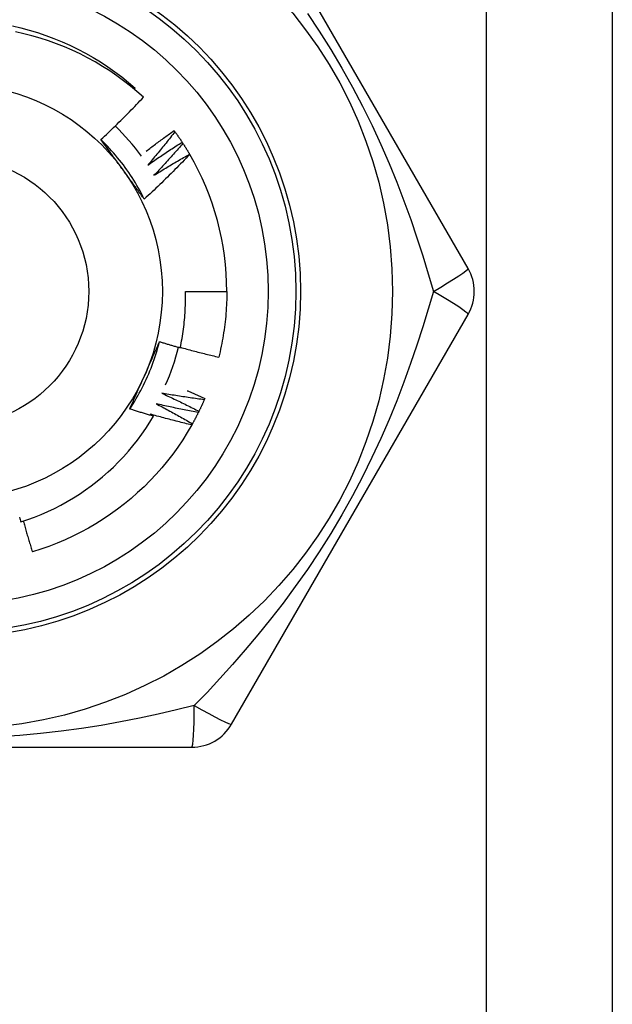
# Model space of a CAD drawing. Header units: inches. Extents: x 3.3 to 95.3, y 5.9 to 50.1.
# Tile 40 of 71: x 5.777 to 6.03, y 36.331 to 36.752. Entities that reach past the tile are written whole.
import ezdxf

# ---------------------------------------------------------------- set-up
doc = ezdxf.new("R2010")
doc.units = ezdxf.units.IN
doc.header["$MEASUREMENT"] = 0
doc.layers.add('Visible Edges(ANSI)', color=7, linetype='Continuous', lineweight=25)
doc.layers.add('Visible Tangent Edges(ANSI)', color=7, linetype='Continuous', lineweight=25)

msp = doc.modelspace()

# ---------------------------------------------------------------- linework, layer by layer
at = {"layer": 'Visible Edges(ANSI)'}
for p, q in [((6.030075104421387, 36.96306930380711), (6.030075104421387, 19.57724253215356)), ((5.968422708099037, 36.64614024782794), (5.867272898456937, 36.82133684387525)), ((5.825607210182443, 36.72275055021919), (5.826049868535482, 36.7232676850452)), ((5.842671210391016, 36.70506298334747), (5.843027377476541, 36.70457555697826)), ((5.846114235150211, 36.70011230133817), (5.846444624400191, 36.69960704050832)), ((5.849295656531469, 36.69498958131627), (5.849344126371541, 36.69490674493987)), ((5.847502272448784, 36.6362976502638), (5.86521683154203, 36.6362976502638)), ((5.867272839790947, 36.45125836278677), (5.96842263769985, 36.62645495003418)), ((5.855825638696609, 36.59054586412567), (5.855586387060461, 36.58999160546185)), ((5.64792524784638, 36.44141575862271), (5.850224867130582, 36.44141575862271))]:
    msp.add_line(p, q, dxfattribs=at)
at = {"layer": 'Visible Edges(ANSI)', "flags": 128}
for points in [[(5.773512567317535, 36.74983932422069), (5.777136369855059, 36.74899844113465), (5.780731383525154, 36.74804191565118), (5.784293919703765, 36.74697075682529), (5.787820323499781, 36.74578605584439), (5.791306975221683, 36.74448900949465), (5.794750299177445, 36.74308097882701), (5.79814676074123, 36.7415633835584), (5.801492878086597, 36.73993779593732), (5.804785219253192, 36.73820587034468), (5.808020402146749, 36.73636939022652), (5.811195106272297, 36.73443025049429), (5.814306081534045, 36.73239042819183), (5.817350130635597, 36.73025201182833), (5.82032413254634, 36.72801720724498), (5.823225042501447, 36.72568830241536), (5.826049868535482, 36.7232676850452)], [(5.829541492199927, 36.71929893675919), (5.826801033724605, 36.72173627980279), (5.823987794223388, 36.72408273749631), (5.821104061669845, 36.72633673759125), (5.818152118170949, 36.72849669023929), (5.815134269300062, 36.73056102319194), (5.812052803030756, 36.73252815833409), (5.808910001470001, 36.73439650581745), (5.805708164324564, 36.73616449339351), (5.802449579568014, 36.73783054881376), (5.799136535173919, 36.7393930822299), (5.795771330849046, 36.74085052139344), (5.79235734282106, 36.74220085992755), (5.788905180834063, 36.74343976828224), (5.785419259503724, 36.74456594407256), (5.78190235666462, 36.74557880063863), (5.778357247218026, 36.74647771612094), (5.774786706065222, 36.74726209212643)], [(5.81136371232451, 36.70122083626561), (5.812146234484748, 36.70194909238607), (5.812926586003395, 36.70267955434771), (5.813704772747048, 36.70341222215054), (5.814480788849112, 36.70414708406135), (5.815254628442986, 36.70488414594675), (5.816026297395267, 36.70562339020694), (5.81679578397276, 36.70636482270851), (5.817563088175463, 36.70710842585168), (5.818328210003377, 36.70785421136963), (5.819091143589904, 36.70860215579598), (5.819851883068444, 36.70935227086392), (5.820610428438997, 36.71010453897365), (5.821366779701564, 36.71085896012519), (5.822120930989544, 36.71161552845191), (5.82287287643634, 36.71237423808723), (5.823622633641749, 36.71313510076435), (5.82437019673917, 36.71389811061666), (5.825115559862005, 36.71466326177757), (5.825858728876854, 36.71543055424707), (5.826599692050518, 36.71619998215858), (5.827338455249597, 36.71697153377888), (5.828075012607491, 36.71774521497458), (5.828809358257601, 36.71852101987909), (5.829541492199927, 36.71929893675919)], [(5.830771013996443, 36.69627867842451), (5.831259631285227, 36.69665384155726), (5.831748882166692, 36.69702820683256), (5.832238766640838, 36.69740178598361), (5.832729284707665, 36.6977745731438), (5.833220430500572, 36.69814656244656), (5.833712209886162, 36.69851775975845), (5.834204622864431, 36.69888816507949), (5.834697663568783, 36.69925777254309), (5.835191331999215, 36.69962658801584), (5.83568562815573, 36.69999460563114), (5.836180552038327, 36.70036182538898), (5.836676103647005, 36.70072825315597), (5.837172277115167, 36.70109387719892), (5.83766907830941, 36.70145870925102), (5.838166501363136, 36.70182273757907), (5.838664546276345, 36.70218596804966), (5.839163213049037, 36.70254840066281), (5.839662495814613, 36.70291002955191), (5.84016240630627, 36.70327086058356), (5.840662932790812, 36.70363088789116), (5.841164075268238, 36.70399011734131), (5.841665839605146, 36.70434854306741), (5.84216821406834, 36.70470616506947), (5.842671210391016, 36.70506298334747)], [(5.843027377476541, 36.70457555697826), (5.842555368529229, 36.70396996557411), (5.84208217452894, 36.70336525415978), (5.841607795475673, 36.7027614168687), (5.84113222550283, 36.70215847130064), (5.840655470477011, 36.70155640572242), (5.840177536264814, 36.70095522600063), (5.839698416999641, 36.70035493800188), (5.83921811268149, 36.69975554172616), (5.838736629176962, 36.69915703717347), (5.838253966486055, 36.69855942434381), (5.837770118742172, 36.69796270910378), (5.837285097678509, 36.69736689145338), (5.83679889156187, 36.69677197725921), (5.836311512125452, 36.69617796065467), (5.835822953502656, 36.69558485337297), (5.83533322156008, 36.6949926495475), (5.834842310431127, 36.69440135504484), (5.834350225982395, 36.69381097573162), (5.833856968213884, 36.69322149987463), (5.833362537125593, 36.69263294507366), (5.832866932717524, 36.69204530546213), (5.832370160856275, 36.69145858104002), (5.831872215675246, 36.69087277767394), (5.831373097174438, 36.69028790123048)], [(5.843027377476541, 36.70457555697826), (5.84316013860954, 36.70439249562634), (5.843292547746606, 36.70420917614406), (5.843424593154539, 36.70402560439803), (5.843556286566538, 36.70384177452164), (5.843687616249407, 36.70365768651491), (5.843818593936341, 36.70347334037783), (5.843949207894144, 36.70328874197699), (5.844079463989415, 36.7031038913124), (5.844209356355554, 36.70291878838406), (5.844338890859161, 36.70273342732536), (5.844468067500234, 36.70254781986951), (5.844596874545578, 36.70236196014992), (5.844725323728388, 36.70217584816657), (5.844853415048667, 36.70198948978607), (5.844981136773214, 36.7018028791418), (5.845108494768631, 36.7016160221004), (5.845235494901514, 36.70142891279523), (5.845362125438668, 36.70124156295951), (5.845488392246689, 36.70105396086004), (5.845614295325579, 36.70086611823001), (5.845739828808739, 36.70067802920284), (5.845864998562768, 36.7004896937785), (5.845989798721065, 36.70030111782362), (5.846114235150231, 36.70011230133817)], [(5.829917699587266, 36.67577140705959), (5.829329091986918, 36.67695196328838), (5.82872327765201, 36.67812380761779), (5.828100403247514, 36.6792866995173), (5.8274606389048, 36.68044041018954), (5.826804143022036, 36.68158469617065), (5.826131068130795, 36.68271932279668), (5.825441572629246, 36.68384405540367), (5.824735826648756, 36.68495865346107), (5.8240139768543, 36.68606288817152), (5.823276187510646, 36.68715651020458), (5.822522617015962, 36.68823929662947), (5.821753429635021, 36.68931100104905), (5.820968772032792, 36.69037138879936), (5.820168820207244, 36.69142022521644), (5.819353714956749, 36.69245727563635), (5.818523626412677, 36.69348229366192), (5.817678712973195, 36.6944950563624), (5.816819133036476, 36.69549532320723), (5.815945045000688, 36.69648284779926), (5.815056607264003, 36.69745740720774), (5.814153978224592, 36.6984187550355), (5.813237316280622, 36.69936665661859), (5.812306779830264, 36.70030087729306), (5.811362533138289, 36.70122117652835)], [(5.820739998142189, 36.68836524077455), (5.820347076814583, 36.68890603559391), (5.819954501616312, 36.68944633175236), (5.81956224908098, 36.68998613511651), (5.819170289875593, 36.69052545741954), (5.818778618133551, 36.69106429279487), (5.81838721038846, 36.69160265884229), (5.817996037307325, 36.69214056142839), (5.817605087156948, 36.69267801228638), (5.817214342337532, 36.69321500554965), (5.816823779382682, 36.69375155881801), (5.816433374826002, 36.69428767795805), (5.816043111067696, 36.69482336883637), (5.815652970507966, 36.69535863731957), (5.815262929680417, 36.69589348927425), (5.814872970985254, 36.6964279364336), (5.81448307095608, 36.69696198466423), (5.814093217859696, 36.69749563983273), (5.813703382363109, 36.69802890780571), (5.81331355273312, 36.69856180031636), (5.812923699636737, 36.69909432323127), (5.81253381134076, 36.69962647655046), (5.812143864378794, 36.70015827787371), (5.811753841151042, 36.70068972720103), (5.81136371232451, 36.70122083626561)], [(5.831373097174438, 36.69028790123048), (5.831977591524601, 36.69071087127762), (5.832582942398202, 36.691132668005), (5.833189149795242, 36.69155327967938), (5.833796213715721, 36.691972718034), (5.83440412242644, 36.69239097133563), (5.835012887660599, 36.69280803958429), (5.835622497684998, 36.69322392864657), (5.836232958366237, 36.69363863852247), (5.836844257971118, 36.6940521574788), (5.837456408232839, 36.69446449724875), (5.838069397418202, 36.69487564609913), (5.838683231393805, 36.69528560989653), (5.839297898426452, 36.69569438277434), (5.83991341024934, 36.69610197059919), (5.840529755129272, 36.69650836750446), (5.841146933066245, 36.69691357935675), (5.841764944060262, 36.69731759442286), (5.842383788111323, 36.69772041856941), (5.843003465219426, 36.69812205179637), (5.843623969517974, 36.69852249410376), (5.844245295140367, 36.69892173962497), (5.844867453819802, 36.69931978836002), (5.845490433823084, 36.69971664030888), (5.846114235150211, 36.70011230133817)], [(5.846444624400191, 36.69960704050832), (5.845941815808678, 36.69902676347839), (5.845437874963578, 36.69844743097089), (5.844932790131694, 36.69786903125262), (5.844426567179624, 36.69729158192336), (5.843919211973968, 36.69671507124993), (5.843410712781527, 36.69613951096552), (5.842901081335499, 36.69556490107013), (5.842390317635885, 36.69499124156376), (5.841878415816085, 36.69441853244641), (5.841365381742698, 36.69384677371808), (5.840851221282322, 36.69327597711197), (5.840335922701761, 36.69270614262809), (5.839819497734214, 36.69213726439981), (5.839301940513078, 36.69156934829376), (5.838783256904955, 36.69100239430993), (5.838263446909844, 36.69043640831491), (5.837742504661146, 36.68987139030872), (5.83722044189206, 36.68930734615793), (5.836697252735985, 36.68874426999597), (5.836172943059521, 36.68818216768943), (5.835647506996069, 36.6876210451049), (5.83512094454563, 36.68706089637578), (5.834593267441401, 36.68650173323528), (5.834064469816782, 36.6859435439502)], [(5.846444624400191, 36.69960704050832), (5.846567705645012, 36.69941733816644), (5.846690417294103, 36.69922739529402), (5.846812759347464, 36.69903721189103), (5.846934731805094, 36.69884679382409), (5.847056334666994, 36.69865613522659), (5.847177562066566, 36.69846524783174), (5.847298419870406, 36.69827411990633), (5.847418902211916, 36.69808275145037), (5.847539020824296, 36.69789115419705), (5.847658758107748, 36.69769932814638), (5.84777811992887, 36.69750726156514), (5.847897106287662, 36.69731496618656), (5.848015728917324, 36.69712243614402), (5.848133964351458, 36.69692968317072), (5.84825183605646, 36.69673669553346), (5.848369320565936, 36.69654347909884), (5.84848644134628, 36.69635003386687), (5.848603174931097, 36.69615635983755), (5.848719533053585, 36.69596245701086), (5.848835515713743, 36.69576833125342), (5.848951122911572, 36.69557398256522), (5.849066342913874, 36.69537940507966), (5.849181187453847, 36.69518460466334), (5.849295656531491, 36.69498958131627)], [(5.849344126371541, 36.69490674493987), (5.848561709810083, 36.69408321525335), (5.847776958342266, 36.69326194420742), (5.84698986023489, 36.69244293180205), (5.846200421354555, 36.69162619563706), (5.845408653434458, 36.69081172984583), (5.844614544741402, 36.68999954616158), (5.843818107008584, 36.68918964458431), (5.843019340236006, 36.68838203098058), (5.842218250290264, 36.68757670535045), (5.841414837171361, 36.68677368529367), (5.840609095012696, 36.68597295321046), (5.839801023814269, 36.68517451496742), (5.838990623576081, 36.68437837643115), (5.838177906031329, 36.68358454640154), (5.837362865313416, 36.6827930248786), (5.836545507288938, 36.68200382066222), (5.835725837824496, 36.681216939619), (5.834903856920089, 36.68043238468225), (5.834079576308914, 36.67965016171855), (5.833252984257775, 36.67887027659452), (5.832424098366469, 36.67809273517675), (5.831592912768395, 36.67731754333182), (5.830759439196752, 36.67654470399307), (5.829923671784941, 36.67577422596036)], [(5.834064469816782, 36.6859435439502), (5.834690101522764, 36.68633457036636), (5.835316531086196, 36.68672437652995), (5.835943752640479, 36.68711296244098), (5.836571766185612, 36.68750032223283), (5.837200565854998, 36.68788646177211), (5.837830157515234, 36.68827136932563), (5.838460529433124, 36.68865506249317), (5.839091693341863, 36.68903752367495), (5.839723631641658, 36.68941875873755), (5.840356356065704, 36.6897987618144), (5.840989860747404, 36.69017754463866), (5.841624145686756, 36.69055509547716), (5.842259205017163, 36.6909314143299), (5.842895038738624, 36.69130650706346), (5.843531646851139, 36.69168036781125), (5.844169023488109, 36.69205299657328), (5.844807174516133, 36.69242438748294), (5.845446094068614, 36.69279455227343), (5.846085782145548, 36.69316347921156), (5.846726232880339, 36.69353117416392), (5.847367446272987, 36.6938976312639), (5.848009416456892, 36.69426285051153), (5.848652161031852, 36.69462683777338), (5.849295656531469, 36.69498958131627)], [(5.829923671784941, 36.67577422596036), (5.829541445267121, 36.67629442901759), (5.829159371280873, 36.67681491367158), (5.8287774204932, 36.67733569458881), (5.828395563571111, 36.67785678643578), (5.828013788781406, 36.67837820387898), (5.827632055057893, 36.67889995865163), (5.827250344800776, 36.67942206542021), (5.826868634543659, 36.67994453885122), (5.826486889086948, 36.68046739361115), (5.826105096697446, 36.68099063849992), (5.825723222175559, 36.6815142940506), (5.825341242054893, 36.68203837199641), (5.824959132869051, 36.68256288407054), (5.824576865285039, 36.68308784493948), (5.824194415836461, 36.68361326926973), (5.823811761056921, 36.6841391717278), (5.823428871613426, 36.68466556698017), (5.823045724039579, 36.68519246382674), (5.822662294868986, 36.68571987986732), (5.822278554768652, 36.6862478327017), (5.821894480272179, 36.68677633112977), (5.821510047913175, 36.68730538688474), (5.821125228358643, 36.687835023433), (5.820739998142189, 36.68836524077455)], [(5.845300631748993, 36.61220508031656), (5.845510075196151, 36.61319424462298), (5.845709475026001, 36.61418574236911), (5.845898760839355, 36.61517936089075), (5.846077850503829, 36.61617462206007), (5.846246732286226, 36.61717142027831), (5.846405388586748, 36.61816967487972), (5.846553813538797, 36.61916930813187), (5.846691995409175, 36.62017024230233), (5.846819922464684, 36.62117239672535), (5.846937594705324, 36.62217569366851), (5.847044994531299, 36.62318005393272), (5.847142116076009, 36.62418539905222), (5.847228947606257, 36.62519164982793), (5.847305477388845, 36.62619872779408), (5.847371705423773, 36.62720655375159), (5.847427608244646, 36.6282150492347), (5.847473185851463, 36.62922413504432), (5.847508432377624, 36.63023373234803), (5.847533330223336, 36.63124376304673), (5.847547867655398, 36.63225414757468), (5.847552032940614, 36.63326480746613), (5.84754583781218, 36.6342756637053), (5.847529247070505, 36.6352866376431), (5.847502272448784, 36.6362976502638)], [(5.86521683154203, 36.63629765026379), (5.865210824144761, 36.63511602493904), (5.865192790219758, 36.6339345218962), (5.865162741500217, 36.63275326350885), (5.86512066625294, 36.63157237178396), (5.865066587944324, 36.63039196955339), (5.865000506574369, 36.62921217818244), (5.864922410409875, 36.62803312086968), (5.864832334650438, 36.62685491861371), (5.864730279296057, 36.62567769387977), (5.864616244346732, 36.62450156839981), (5.864490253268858, 36.62332666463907), (5.864352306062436, 36.62215310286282), (5.864202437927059, 36.62098100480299), (5.864040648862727, 36.61981049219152), (5.863866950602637, 36.61864168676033), (5.863681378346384, 36.61747470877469), (5.863483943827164, 36.61630967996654), (5.863274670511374, 36.6151467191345), (5.863053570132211, 36.61398594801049), (5.862820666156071, 36.61282748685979), (5.862575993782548, 36.61167145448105), (5.862319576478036, 36.61051797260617), (5.862051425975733, 36.60936715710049), (5.861771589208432, 36.60821913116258)], [(5.82368167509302, 36.58602278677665), (5.824409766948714, 36.58712281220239), (5.82512170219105, 36.58823338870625), (5.825817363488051, 36.58935425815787), (5.826496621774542, 36.5904851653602), (5.827159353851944, 36.59162585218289), (5.827805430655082, 36.59277606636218), (5.82843473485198, 36.59393554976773), (5.829047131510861, 36.59510404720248), (5.82964249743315, 36.59628130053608), (5.830220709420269, 36.59746705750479), (5.830781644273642, 36.59866105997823), (5.831325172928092, 36.59986304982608), (5.831851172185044, 36.60107277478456), (5.832359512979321, 36.60228997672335), (5.832850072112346, 36.60351439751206), (5.833322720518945, 36.60474578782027), (5.833777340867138, 36.60598388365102), (5.834213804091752, 36.60722843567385), (5.834631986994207, 36.60847918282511), (5.83503175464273, 36.60973587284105), (5.835412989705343, 36.61099824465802), (5.83577556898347, 36.61226604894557), (5.836119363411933, 36.61353902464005), (5.836444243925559, 36.61481691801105)], [(5.829999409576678, 36.60026783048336), (5.830271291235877, 36.60087850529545), (5.830542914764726, 36.60148863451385), (5.830814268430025, 36.60209823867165), (5.831085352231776, 36.60270733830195), (5.831356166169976, 36.60331595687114), (5.83162669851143, 36.603924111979), (5.831896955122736, 36.60453182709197), (5.832166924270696, 36.6051391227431), (5.832436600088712, 36.60574601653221), (5.832705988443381, 36.60635253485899), (5.832975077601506, 36.60695869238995), (5.833243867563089, 36.60756451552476), (5.833512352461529, 36.60817002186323), (5.833780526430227, 36.60877523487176), (5.834048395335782, 36.60938017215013), (5.834315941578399, 36.60998485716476), (5.834583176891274, 36.61058930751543), (5.83485008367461, 36.61119354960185), (5.83511666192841, 36.61179759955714), (5.835382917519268, 36.61240148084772), (5.835648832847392, 36.61300521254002), (5.835914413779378, 36.61360881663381), (5.83617964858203, 36.61421231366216), (5.836444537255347, 36.61481572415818)], [(5.836444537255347, 36.61481572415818), (5.836812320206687, 36.61470250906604), (5.837180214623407, 36.61458967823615), (5.837548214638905, 36.61447723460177), (5.837916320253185, 36.61436517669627), (5.838284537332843, 36.61425350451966), (5.838652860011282, 36.61414221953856), (5.839021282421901, 36.61403132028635), (5.839389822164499, 36.613920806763), (5.839758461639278, 36.61381067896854), (5.840127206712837, 36.61370093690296), (5.840496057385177, 36.61359158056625), (5.840865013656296, 36.61348261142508), (5.841234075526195, 36.61337402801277), (5.841603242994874, 36.61326583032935), (5.841972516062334, 36.6131580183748), (5.842341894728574, 36.61305059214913), (5.842711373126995, 36.61294355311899), (5.843080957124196, 36.61283689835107), (5.843450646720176, 36.61273063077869), (5.843820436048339, 36.61262474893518), (5.844190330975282, 36.61251925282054), (5.844560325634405, 36.61241414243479), (5.844930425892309, 36.61230941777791), (5.845300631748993, 36.61220508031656)], [(5.845343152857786, 36.61240193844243), (5.846023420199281, 36.61221293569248), (5.846704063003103, 36.61202521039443), (5.847385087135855, 36.61183876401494), (5.848066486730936, 36.61165359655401), (5.848748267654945, 36.61146970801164), (5.849430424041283, 36.61128709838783), (5.850112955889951, 36.61110576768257), (5.85079585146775, 36.61092571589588), (5.851479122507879, 36.61074694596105), (5.852162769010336, 36.61056945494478), (5.852846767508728, 36.61039324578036), (5.853531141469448, 36.6102183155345), (5.8542158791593, 36.6100446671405), (5.854900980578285, 36.60987229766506), (5.855586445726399, 36.60970121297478), (5.856272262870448, 36.60953140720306), (5.856958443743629, 36.60936288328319), (5.857644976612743, 36.60919564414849), (5.858331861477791, 36.60902968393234), (5.85901911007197, 36.60886500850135), (5.859706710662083, 36.60870161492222), (5.860394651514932, 36.60853950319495), (5.861082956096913, 36.60837867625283), (5.861771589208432, 36.60821913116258)], [(5.823687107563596, 36.58601902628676), (5.823946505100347, 36.58661014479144), (5.824206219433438, 36.58720127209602), (5.824466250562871, 36.58779244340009), (5.824726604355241, 36.58838368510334), (5.824987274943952, 36.58897502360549), (5.825248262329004, 36.58956649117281), (5.825509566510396, 36.59015811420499), (5.825771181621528, 36.59074992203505), (5.826033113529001, 36.59134194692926), (5.826295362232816, 36.59193421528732), (5.826557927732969, 36.59252675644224), (5.826820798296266, 36.59311959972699), (5.827083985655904, 36.59371277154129), (5.827347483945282, 36.59430630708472), (5.827611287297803, 36.59490022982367), (5.827875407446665, 36.59549456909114), (5.828139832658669, 36.59608935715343), (5.828404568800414, 36.59668462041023), (5.828669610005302, 36.59728039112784), (5.828934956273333, 36.59787669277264), (5.829200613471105, 36.59847356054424), (5.829466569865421, 36.59907101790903), (5.829732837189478, 36.5996691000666), (5.829999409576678, 36.60026783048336)], [(5.84822801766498, 36.59386004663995), (5.848545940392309, 36.59372535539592), (5.848863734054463, 36.59359036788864), (5.849181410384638, 36.59345508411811), (5.849498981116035, 36.59331950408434), (5.849816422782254, 36.59318362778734), (5.850133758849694, 36.59304745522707), (5.850450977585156, 36.59291098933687), (5.85076807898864, 36.59277422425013), (5.851085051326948, 36.59263716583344), (5.851401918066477, 36.59249981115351), (5.851718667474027, 36.59236216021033), (5.852035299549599, 36.59222421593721), (5.852351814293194, 36.59208597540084), (5.852668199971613, 36.59194743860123), (5.852984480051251, 36.59180860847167), (5.853300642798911, 36.59166948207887), (5.853616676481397, 36.59153006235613), (5.853932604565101, 36.59139034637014), (5.854248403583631, 36.59125033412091), (5.854564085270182, 36.59111003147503), (5.854879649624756, 36.5909694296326), (5.855195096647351, 36.59082853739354), (5.855510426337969, 36.59068734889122), (5.855825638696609, 36.59054586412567)], [(5.837360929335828, 36.59278305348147), (5.838032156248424, 36.59247683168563), (5.838702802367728, 36.59216926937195), (5.839372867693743, 36.59186037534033), (5.840042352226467, 36.59155014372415), (5.840711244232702, 36.59123858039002), (5.841379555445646, 36.59092568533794), (5.842047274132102, 36.59061145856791), (5.84271440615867, 36.59029590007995), (5.843380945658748, 36.58997901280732), (5.844046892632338, 36.58966079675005), (5.844712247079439, 36.58934125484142), (5.845377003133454, 36.58902038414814), (5.84604116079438, 36.58869818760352), (5.84670472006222, 36.58837466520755), (5.847367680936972, 36.58804981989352), (5.848030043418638, 36.58772365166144), (5.848691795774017, 36.58739616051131), (5.849352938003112, 36.58706734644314), (5.85001348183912, 36.58673721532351), (5.850673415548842, 36.58640575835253), (5.851332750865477, 36.5860729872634), (5.85199146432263, 36.58573890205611), (5.852649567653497, 36.58540349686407), (5.853307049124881, 36.58506677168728)], [(5.855586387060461, 36.58999160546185), (5.854825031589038, 36.59009099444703), (5.854063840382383, 36.59019185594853), (5.853302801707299, 36.59029418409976), (5.852541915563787, 36.59039798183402), (5.851781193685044, 36.5905032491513), (5.851020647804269, 36.5906099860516), (5.850260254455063, 36.59071819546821), (5.849500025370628, 36.59082787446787), (5.848739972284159, 36.59093902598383), (5.847980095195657, 36.59105165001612), (5.847220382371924, 36.59116574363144), (5.846460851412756, 36.59128130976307), (5.845701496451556, 36.59139834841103), (5.844942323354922, 36.59151685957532), (5.844183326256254, 36.59163684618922), (5.843424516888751, 36.59175830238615), (5.842665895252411, 36.5918812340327), (5.841907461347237, 36.59200564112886), (5.841149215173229, 36.59213152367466), (5.840391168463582, 36.59225887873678), (5.839633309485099, 36.59238770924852), (5.838875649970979, 36.59251801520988), (5.838118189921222, 36.59264979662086), (5.837360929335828, 36.59278305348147)], [(5.855586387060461, 36.58999160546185), (5.85549601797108, 36.58978430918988), (5.855405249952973, 36.58957719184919), (5.855314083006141, 36.58937025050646), (5.855222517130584, 36.5891634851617), (5.855130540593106, 36.5889569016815), (5.855038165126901, 36.58875049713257), (5.854945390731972, 36.58854427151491), (5.854852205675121, 36.5883382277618), (5.854758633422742, 36.58813236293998), (5.854664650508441, 36.58792668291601), (5.854570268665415, 36.58772118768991), (5.854475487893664, 36.58751587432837), (5.854380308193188, 36.587310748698), (5.854284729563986, 36.58710580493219), (5.854188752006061, 36.58690105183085), (5.854092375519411, 36.58669648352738), (5.853995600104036, 36.58649210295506), (5.853898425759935, 36.58628791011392), (5.853800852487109, 36.58608391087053), (5.85370288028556, 36.58588009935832), (5.853604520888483, 36.58567648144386), (5.85350576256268, 36.58547305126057), (5.853406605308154, 36.58526981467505), (5.853307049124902, 36.58506677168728)], [(5.833889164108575, 36.58297088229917), (5.833462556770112, 36.5830923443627), (5.833036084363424, 36.58321428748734), (5.832609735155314, 36.58333671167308), (5.832183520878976, 36.58345962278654), (5.831757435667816, 36.5835830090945), (5.831331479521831, 36.58370688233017), (5.83090565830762, 36.58383123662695), (5.830479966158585, 36.58395607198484), (5.830054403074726, 36.58408139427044), (5.82962898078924, 36.58420719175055), (5.829203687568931, 36.58433347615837), (5.828778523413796, 36.5844602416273), (5.828353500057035, 36.58458748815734), (5.82792860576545, 36.58471521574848), (5.827503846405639, 36.58484343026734), (5.827079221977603, 36.58497211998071), (5.826654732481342, 36.58510129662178), (5.826230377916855, 36.58523095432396), (5.825806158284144, 36.58536109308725), (5.825382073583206, 36.58549171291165), (5.824958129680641, 36.58562281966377), (5.824534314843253, 36.58575440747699), (5.824110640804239, 36.58588647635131), (5.823687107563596, 36.58601902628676)], [(5.834983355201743, 36.58825933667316), (5.835637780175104, 36.58791868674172), (5.836291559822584, 36.58757673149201), (5.836944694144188, 36.58723347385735), (5.837597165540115, 36.58688891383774), (5.838248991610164, 36.58654305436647), (5.838900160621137, 36.58619589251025), (5.839550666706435, 36.58584742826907), (5.840200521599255, 36.58549766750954), (5.840849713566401, 36.58514661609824), (5.841498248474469, 36.584794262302), (5.842146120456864, 36.5844406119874), (5.842793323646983, 36.58408567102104), (5.843439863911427, 36.58372943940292), (5.844085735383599, 36.58337191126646), (5.844730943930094, 36.58301309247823), (5.845375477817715, 36.58265298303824), (5.846019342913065, 36.58229158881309), (5.846662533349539, 36.5819289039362), (5.847305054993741, 36.58156492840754), (5.847946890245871, 36.58119966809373), (5.848588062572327, 36.58083312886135), (5.849228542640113, 36.58046529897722), (5.849868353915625, 36.58009618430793), (5.850507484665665, 36.57972579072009)], [(5.853039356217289, 36.58452567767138), (5.852284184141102, 36.58466445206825), (5.851529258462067, 36.58480468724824), (5.85077455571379, 36.58494637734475), (5.850020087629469, 36.58508952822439), (5.849265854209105, 36.58523413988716), (5.848511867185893, 36.58538020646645), (5.847758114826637, 36.58552773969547), (5.847004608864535, 36.58567672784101), (5.846251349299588, 36.58582717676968), (5.845498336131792, 36.58597909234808), (5.84474557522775, 36.58613246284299), (5.843993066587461, 36.58628729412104), (5.843240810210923, 36.5864435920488), (5.842488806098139, 36.58660134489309), (5.841737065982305, 36.58676056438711), (5.840985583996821, 36.58692124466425), (5.84023436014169, 36.58708338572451), (5.839483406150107, 36.58724699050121), (5.838732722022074, 36.58741205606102), (5.837982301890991, 36.58757858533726), (5.837232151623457, 36.58774657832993), (5.836482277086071, 36.58791603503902), (5.835732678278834, 36.58808695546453), (5.834983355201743, 36.58825933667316)], [(5.853307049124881, 36.58506677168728), (5.853295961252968, 36.58504420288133), (5.85328484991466, 36.58502162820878), (5.853273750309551, 36.58499905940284), (5.853262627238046, 36.58497649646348), (5.853251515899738, 36.58495393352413), (5.853240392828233, 36.58493137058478), (5.853229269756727, 36.58490881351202), (5.853218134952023, 36.58488625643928), (5.85320700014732, 36.58486369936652), (5.853195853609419, 36.58484114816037), (5.853184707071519, 36.58481859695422), (5.853173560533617, 36.58479605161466), (5.853162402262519, 36.58477350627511), (5.853151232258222, 36.58475096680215), (5.853140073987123, 36.5847284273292), (5.853128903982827, 36.58470588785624), (5.853117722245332, 36.58468335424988), (5.853106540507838, 36.58466082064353), (5.853095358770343, 36.58463829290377), (5.853084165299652, 36.58461576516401), (5.85307297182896, 36.58459324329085), (5.85306176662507, 36.5845707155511), (5.853050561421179, 36.58454819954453), (5.853039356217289, 36.58452567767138)], [(5.777147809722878, 36.53773861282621), (5.780082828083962, 36.5387215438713), (5.782990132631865, 36.53979408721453), (5.785865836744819, 36.54095519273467), (5.788701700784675, 36.54220156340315), (5.791495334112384, 36.54353189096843), (5.794244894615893, 36.5449450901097), (5.79694853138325, 36.54644005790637), (5.799604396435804, 36.54801569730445), (5.8022106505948, 36.54967091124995), (5.804765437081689, 36.55140460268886), (5.807266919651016, 36.5532156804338), (5.80971324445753, 36.55510304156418), (5.812102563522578, 36.5570655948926), (5.814433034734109, 36.55910223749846), (5.81670281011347, 36.56121187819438), (5.818907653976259, 36.56339100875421), (5.821041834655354, 36.56563392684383), (5.823103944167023, 36.56793880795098), (5.825092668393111, 36.57030389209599), (5.827006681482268, 36.5727274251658), (5.828844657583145, 36.57520764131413), (5.830605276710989, 36.57774279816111), (5.832287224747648, 36.58033112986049), (5.833889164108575, 36.58297088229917)], [(5.832374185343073, 36.58386512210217), (5.83243739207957, 36.58382800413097), (5.832500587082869, 36.58379088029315), (5.832563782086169, 36.58375373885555), (5.83262696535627, 36.58371658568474), (5.832690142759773, 36.58367942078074), (5.832753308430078, 36.58364223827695), (5.832816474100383, 36.58360504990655), (5.832879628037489, 36.58356784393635), (5.832942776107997, 36.58353062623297), (5.833005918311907, 36.58349340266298), (5.833069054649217, 36.58345616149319), (5.833132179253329, 36.5834189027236), (5.833195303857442, 36.58338163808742), (5.833258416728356, 36.58334436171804), (5.833321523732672, 36.58330706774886), (5.833384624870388, 36.58326976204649), (5.833447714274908, 36.58323245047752), (5.833510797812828, 36.58319512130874), (5.833573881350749, 36.58315777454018), (5.833636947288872, 36.58312042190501), (5.833700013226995, 36.58308305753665), (5.83376307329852, 36.58304567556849), (5.833826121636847, 36.58300828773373), (5.833889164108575, 36.58297088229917)], [(5.850212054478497, 36.57919932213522), (5.84946510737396, 36.57937710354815), (5.848718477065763, 36.579556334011), (5.847972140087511, 36.57973700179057), (5.847226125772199, 36.57991911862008), (5.846480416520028, 36.58010268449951), (5.845735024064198, 36.58028769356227), (5.844989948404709, 36.58047414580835), (5.84424518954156, 36.58066204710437), (5.84350075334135, 36.58085139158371), (5.842756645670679, 36.58104217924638), (5.842012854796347, 36.58123441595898), (5.841269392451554, 36.58142810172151), (5.840526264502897, 36.58162323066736), (5.839783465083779, 36.58181980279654), (5.839041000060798, 36.58201782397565), (5.838298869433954, 36.58221729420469), (5.837557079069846, 36.58241820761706), (5.836815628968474, 36.58262057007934), (5.836074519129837, 36.58282437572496), (5.835333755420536, 36.58302963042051), (5.834593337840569, 36.58323633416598), (5.833853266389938, 36.58344448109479), (5.833113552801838, 36.58365407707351), (5.832374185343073, 36.58386512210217)], [(5.853039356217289, 36.58452567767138), (5.852938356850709, 36.58432335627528), (5.852836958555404, 36.58412122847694), (5.852735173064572, 36.58391929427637), (5.852632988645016, 36.58371756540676), (5.852530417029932, 36.58351603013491), (5.85242745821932, 36.58331470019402), (5.852324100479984, 36.5831135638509), (5.852220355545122, 36.58291263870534), (5.852116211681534, 36.58271190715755), (5.852011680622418, 36.5825113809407), (5.851906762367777, 36.58231106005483), (5.851801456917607, 36.58211094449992), (5.851695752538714, 36.58191103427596), (5.851589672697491, 36.58171132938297), (5.851483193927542, 36.58151183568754), (5.851376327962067, 36.58131254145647), (5.851269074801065, 36.58111346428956), (5.851161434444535, 36.58091459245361), (5.851053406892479, 36.58071592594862), (5.850944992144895, 36.58051747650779), (5.850836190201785, 36.58031923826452), (5.850727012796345, 36.58012121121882), (5.850617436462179, 36.57992339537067), (5.850507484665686, 36.57972579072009)], [(5.850212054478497, 36.57919932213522), (5.848331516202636, 36.57598955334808), (5.846349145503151, 36.57284165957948), (5.844266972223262, 36.56975886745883), (5.842087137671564, 36.56674433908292), (5.839811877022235, 36.56380117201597), (5.837443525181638, 36.56093238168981), (5.834984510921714, 36.5581409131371), (5.832437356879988, 36.55542962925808), (5.829804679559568, 36.55280131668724), (5.827089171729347, 36.55025866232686), (5.824293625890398, 36.54780428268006), (5.82142091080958, 36.54544069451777), (5.818473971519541, 36.54317032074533), (5.815455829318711, 36.54099549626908), (5.812369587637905, 36.53891843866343), (5.809218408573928, 36.53694129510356), (5.806005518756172, 36.53506608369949), (5.802734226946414, 36.53329473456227), (5.799407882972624, 36.53162906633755), (5.796029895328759, 36.5300707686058), (5.792603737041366, 36.52862147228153), (5.789132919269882, 36.52728263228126), (5.785621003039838, 36.52605564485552), (5.782071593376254, 36.52494176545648)], [(5.850507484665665, 36.57972579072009), (5.850495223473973, 36.57970382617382), (5.850482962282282, 36.57968186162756), (5.850470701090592, 36.5796598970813), (5.850458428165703, 36.57963793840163), (5.850446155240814, 36.57961598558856), (5.850433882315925, 36.57959403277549), (5.850421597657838, 36.57957207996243), (5.850409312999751, 36.57955013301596), (5.850397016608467, 36.5795281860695), (5.850384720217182, 36.57950624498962), (5.8503724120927, 36.57948430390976), (5.850360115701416, 36.57946236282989), (5.850347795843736, 36.57944043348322), (5.850335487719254, 36.57941849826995), (5.850323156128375, 36.57939656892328), (5.850310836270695, 36.57937463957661), (5.850298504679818, 36.57935271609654), (5.85028617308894, 36.57933079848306), (5.850273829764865, 36.57930887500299), (5.850261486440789, 36.57928696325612), (5.850249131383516, 36.57926504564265), (5.850236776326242, 36.57924313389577), (5.850224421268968, 36.5792212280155), (5.850212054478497, 36.57919932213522)], [(5.776620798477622, 36.53975663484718), (5.776751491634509, 36.53925183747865), (5.776882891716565, 36.53874723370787), (5.777014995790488, 36.53824282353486), (5.777147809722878, 36.53773861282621)], [(5.778190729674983, 36.53807659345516), (5.778342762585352, 36.5375267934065), (5.778495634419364, 36.53697721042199), (5.778649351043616, 36.53642783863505), (5.77880391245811, 36.53587867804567), (5.778959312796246, 36.53532972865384), (5.779115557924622, 36.53478101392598), (5.779272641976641, 36.53423249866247), (5.779430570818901, 36.53368420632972), (5.779589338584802, 36.53313613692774), (5.779748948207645, 36.53258827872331), (5.77990939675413, 36.53204064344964), (5.780070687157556, 36.53149323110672), (5.780232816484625, 36.53094604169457), (5.780395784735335, 36.53039907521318), (5.780559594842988, 36.52985231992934), (5.780724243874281, 36.52930579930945), (5.780889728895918, 36.52875950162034), (5.781056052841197, 36.52821342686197), (5.781223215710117, 36.52766758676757), (5.78139121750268, 36.52712195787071), (5.781560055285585, 36.52657656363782), (5.781729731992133, 36.52603140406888), (5.781900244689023, 36.52548646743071), (5.782071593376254, 36.52494176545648)]]:
    msp.add_lwpolyline(points, dxfattribs=at)
at = {"layer": 'Visible Edges(ANSI)'}
for centre, radius in [((5.749075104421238, 36.6362976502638), 0.187007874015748), ((5.749075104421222, 36.6362976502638), 0.1338582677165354), ((5.749075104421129, 36.6362976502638), 0.0885826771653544)]:
    msp.add_circle(centre, radius, dxfattribs=at)
for centre, radius, start, end in [((5.749075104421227, 36.6362976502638), 0.0984251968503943, 36.0181037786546, 45.95689622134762), ((5.749075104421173, 36.6362976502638), 0.1161417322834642, 0, 30.30707566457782), ((5.951375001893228, 36.6362976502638), 0.0196850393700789, 330.0000000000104, 30.00000000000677), ((5.749075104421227, 36.6362976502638), 0.0984251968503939, 336.0181037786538, 345.9568962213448), ((5.85022505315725, 36.4611007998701), 0.0196850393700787, 270.0000000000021, 329.9999999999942)]:
    msp.add_arc(centre, radius, start, end, dxfattribs=at)
at = {"layer": 'Visible Tangent Edges(ANSI)'}
msp.add_line((5.976225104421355, 19.57724253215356), (5.976225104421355, 36.96306930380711), dxfattribs=at)
at = {"layer": 'Visible Tangent Edges(ANSI)', "flags": 128}
for points in [[(5.899721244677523, 36.75511446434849), (5.904782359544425, 36.74752599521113), (5.909705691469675, 36.73972195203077), (5.914457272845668, 36.73173710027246), (5.918995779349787, 36.72362940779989), (5.923290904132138, 36.71546326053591), (5.92732976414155, 36.70728232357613), (5.931109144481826, 36.69912647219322), (5.934632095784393, 36.69102549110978), (5.937917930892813, 36.68298055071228), (5.940983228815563, 36.67499848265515), (5.943844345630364, 36.66708666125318), (5.946518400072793, 36.659249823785), (5.949022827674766, 36.65149185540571), (5.951369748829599, 36.6438342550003), (5.953570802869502, 36.63629992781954)], [(5.953571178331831, 36.63629567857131), (5.951373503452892, 36.62877130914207), (5.949028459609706, 36.62111936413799), (5.946521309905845, 36.61335373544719), (5.943837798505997, 36.60549008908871), (5.940966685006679, 36.5975530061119), (5.937892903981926, 36.58955260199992), (5.934600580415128, 36.58149602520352), (5.931073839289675, 36.57339040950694), (5.927296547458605, 36.56524267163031), (5.923255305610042, 36.55706538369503), (5.918958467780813, 36.54889962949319), (5.914419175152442, 36.54079221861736), (5.909666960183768, 36.53280790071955), (5.904742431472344, 36.52500514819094), (5.899676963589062, 36.51741692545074), (5.89450347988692, 36.51006595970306), (5.889249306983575, 36.50296450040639), (5.88392508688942, 36.49609641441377), (5.878545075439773, 36.48945075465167), (5.873123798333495, 36.48301704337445), (5.867673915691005, 36.47678281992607), (5.862207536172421, 36.47073493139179), (5.856749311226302, 36.46487365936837), (5.85132492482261, 36.45920032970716)], [(5.851321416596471, 36.45919787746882), (5.843706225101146, 36.45733896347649), (5.835906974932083, 36.45554386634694), (5.82792919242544, 36.45383248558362), (5.819779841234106, 36.45222508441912), (5.811472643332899, 36.45074328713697), (5.803008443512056, 36.44940512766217), (5.794385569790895, 36.44822798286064), (5.785602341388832, 36.44722922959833), (5.776657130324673, 36.44642636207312), (5.767559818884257, 36.44583741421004)]]:
    msp.add_lwpolyline(points, dxfattribs=at)
at = {"layer": 'Visible Tangent Edges(ANSI)'}
for centre, radius in [((5.749075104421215, 36.6362976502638), 0.1476377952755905), ((5.749075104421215, 36.6362976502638), 0.1456692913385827), ((5.74907510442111, 36.6362976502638), 0.0570866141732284)]:
    msp.add_circle(centre, radius, dxfattribs=at)
for centre, major_axis, ratio, start_param, end_param in [((5.951375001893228, 36.6362976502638), (0.0170477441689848, 0.0098425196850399), 0.0560536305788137, 4.809173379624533, 6.283185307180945), ((5.951375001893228, 36.6362976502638), (0.0170477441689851, -0.0098425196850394), 0.0560536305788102, 0, 1.474011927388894), ((5.850225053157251, 36.4611007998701), (0, -0.0196850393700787), 0.0560536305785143, 2.3268e-12, 1.474011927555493), ((5.85022505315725, 36.4611007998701), (0.0170477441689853, -0.0098425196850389), 0.0560536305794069, 4.809173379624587, 6.283185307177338)]:
    msp.add_ellipse(centre, major_axis=major_axis, ratio=ratio, start_param=start_param, end_param=end_param, dxfattribs=at)

doc.saveas('drawing.dxf')
